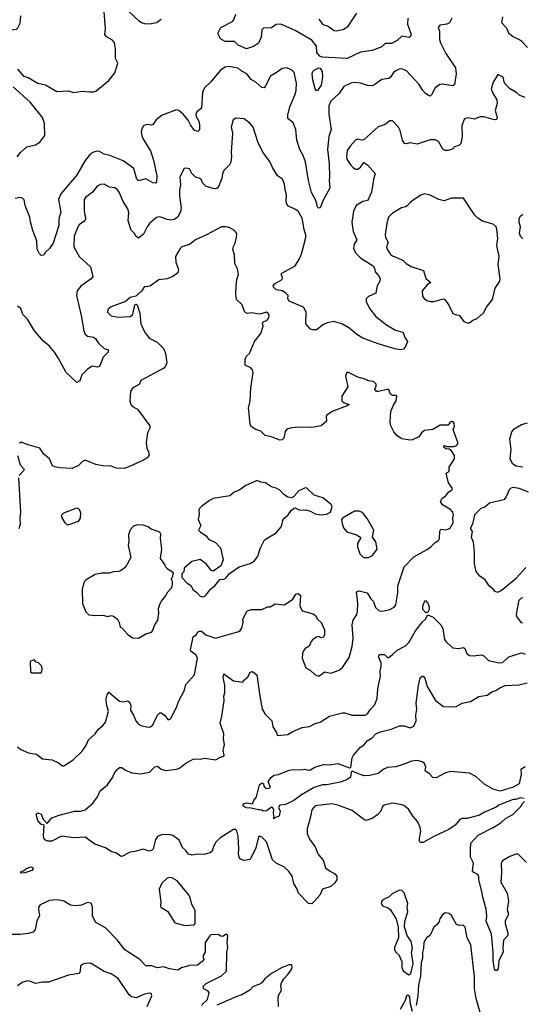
# Model space of a CAD drawing. Extents: x 1690054 to 1842981, y 782881 to 914114.
# Tile 166 of 256: x 1750483 to 1754721, y 824404 to 832711. Entities that reach past the tile are written whole.
import ezdxf

# ---------------------------------------------------------------- set-up
doc = ezdxf.new("R2010")
doc.units = 0

msp = doc.modelspace()

# ---------------------------------------------------------------- linework, layer by layer
at = {"layer": '0CON10XD'}
for points in [[(1750464.5, 832294.5), (1750514, 832234), (1750555, 832223.3), (1750635, 832175.4), (1750701.7, 832161.7), (1750795, 832104.4), (1750895, 832110.8), (1750936.8, 832096.8), (1751008.3, 832108.3), (1751071.8, 832101.8), (1751105, 832102.2), (1751125, 832109.4), (1751235, 832197.1), (1751285.7, 832264.3), (1751311.5, 832345), (1751291.5, 832385), (1751291.5, 832465), (1751281.2, 832515), (1751265, 832537.3), (1751216, 832566), (1751200.4, 832585), (1751206.5, 832635), (1751191.9, 832815)], [(1751365, 832817.5), (1751484.2, 832705), (1751515, 832684.4), (1751545, 832677.5), (1751595, 832678.5), (1751635, 832688.9), (1751675.6, 832715)], [(1750310.7, 832720.7), (1750354.5, 832634.5), (1750385, 832622.5), (1750455, 832630), (1750468.3, 832641.7), (1750486.7, 832683.3), (1750493.5, 832745)], [(1754125.4, 832725), (1754106.4, 832683.6), (1754085.5, 832674.5), (1754025, 832665.8), (1754011.2, 832645), (1754021.4, 832615), (1754022.5, 832545), (1754030.5, 832515), (1754074.7, 832424.7), (1754157.8, 832305), (1754162.5, 832255), (1754148.8, 832165), (1754135, 832154), (1754045, 832166.7), (1754025, 832164.3), (1753985.8, 832135), (1753955, 832076.7), (1753945, 832066.7), (1753935, 832068.8), (1753905, 832088.8), (1753880.8, 832115), (1753850.6, 832165), (1753745, 832278.6), (1753705, 832295.6), (1753682.5, 832295), (1753655, 832279.2), (1753635.5, 832264.5), (1753611.3, 832228.7), (1753595, 832215.8), (1753535, 832205.8), (1753476.7, 832163.3), (1753455.4, 832154.6), (1753415, 832155.6), (1753356.6, 832176.6), (1753305, 832181.1), (1753275, 832176.7), (1753215, 832147.5), (1753172.5, 832085), (1753107.5, 832025), (1753089.1, 831985), (1753089.1, 831915), (1753108.2, 831785), (1753089.3, 831725), (1753077.4, 831615), (1753091.4, 831495), (1753096, 831385), (1753091.2, 831355), (1753098.8, 831291.2), (1753040.5, 831189.5), (1753017, 831123), (1753005, 831122.5), (1752995, 831132.5), (1752979.2, 831185), (1752943.3, 831253.3), (1752918.6, 831355), (1752892.7, 831512.7), (1752873.3, 831565), (1752845.7, 831615.7), (1752820, 831695), (1752810.8, 831785), (1752789.8, 831839.8), (1752745, 831876.7), (1752744.6, 831904.6), (1752760.9, 831975), (1752802.7, 832075), (1752812.9, 832115), (1752817.5, 832175), (1752795.7, 832265.7), (1752776.7, 832285), (1752735, 832304), (1752695, 832300.8), (1752655, 832268.1), (1752596.2, 832233.8), (1752555, 832153.3), (1752545, 832136.7), (1752525, 832138.8), (1752473.8, 832185), (1752435, 832206), (1752398.6, 832255), (1752351.1, 832281.1), (1752325, 832303.3), (1752245, 832315.6), (1752215, 832309.5), (1752175, 832284.3), (1752093.2, 832186.8), (1752045, 832139.2), (1752031.1, 832115), (1752024.6, 832095), (1752015.6, 831965), (1751976.7, 831933.3), (1751968.6, 831915), (1751972, 831895), (1751994, 831855), (1752000, 831825), (1751997.5, 831785), (1751985, 831766.7), (1751955, 831778.8), (1751921.9, 831825), (1751903.3, 831863.3), (1751865, 831912.5), (1751825.5, 831945.5), (1751805, 831950), (1751683, 831907), (1751632.7, 831867.3), (1751604.2, 831825.8), (1751595, 831822), (1751555, 831827.1), (1751526.2, 831815), (1751514.2, 831795), (1751507.1, 831765), (1751512, 831732), (1751524.4, 831704.4), (1751586.2, 831605), (1751610.8, 831525), (1751638.9, 831395), (1751635.8, 831344.2), (1751628.8, 831331.2), (1751605, 831336.2), (1751545, 831367.5), (1751485, 831351.2), (1751468.1, 831375), (1751444.5, 831454.5), (1751355, 831519.5), (1751243.9, 831566.1), (1751195, 831575.6), (1751155, 831598.2), (1751135, 831601.1), (1751105, 831592.9), (1751081.1, 831578.9), (1751035, 831522.5), (1750962.2, 831397.8), (1750828.5, 831241.5), (1750810.7, 831195), (1750828.5, 831085), (1750815.4, 831044.6), (1750812.9, 831015), (1750812.9, 830975), (1750765.5, 830824.5), (1750735, 830780), (1750700.2, 830749.8), (1750686.1, 830723.9), (1750665, 830721.9), (1750649.4, 830735), (1750630.5, 830775), (1750628.6, 830845), (1750593.8, 830933.8), (1750572.7, 831005), (1750568.8, 831045), (1750530, 831145), (1750520.7, 831190.7), (1750506.2, 831205), (1750485, 831211.1), (1750445, 831202.2)], [(1753754.4, 832725), (1753753.3, 832673.3), (1753781.1, 832595), (1753781.2, 832575), (1753767.7, 832562.3), (1753705, 832573.3), (1753666.7, 832535), (1753618.7, 832511.3), (1753565, 832510), (1753535, 832482), (1753455, 832452.5), (1753355, 832436.9), (1753245, 832384.6), (1753034, 832395), (1753013.4, 832403.4), (1752987.8, 832435), (1752985, 832488.8), (1752945, 832537.5), (1752805, 832620.4), (1752685, 832674.4), (1752645, 832669.4), (1752605, 832642), (1752539.3, 832640.7), (1752523.8, 832625), (1752518.6, 832565), (1752495, 832514), (1752455, 832484.2), (1752395, 832466.2), (1752325.9, 832495.9), (1752295, 832527.5), (1752215, 832528.6), (1752175, 832550.4), (1752154.2, 832595.8), (1752177.5, 832645), (1752278, 832695), (1752289.5, 832710.5), (1752305, 832756.7)], [(1753005.9, 832715.9), (1753040, 832670), (1753085, 832656), (1753135, 832620), (1753155, 832616), (1753215, 832632.5), (1753253.6, 832656.4), (1753324.4, 832765)], [(1754765.5, 832475.5), (1754717.8, 832527.8), (1754691.4, 832545), (1754645, 832566.5), (1754608.1, 832595), (1754594, 832635), (1754549.4, 832685), (1754555.8, 832735)], [(1752985, 832110), (1752975, 832127.5), (1752953.2, 832205), (1752949.1, 832255), (1752954.4, 832275), (1752964.4, 832285), (1753005, 832303.8), (1753015, 832301.5), (1753033.5, 832275), (1753036.9, 832225), (1753025, 832160), (1752995, 832113.8), (1752985, 832110)], [(1754743.8, 832053.8), (1754700.7, 832070.7), (1754674.3, 832094.3), (1754611.7, 832131.7), (1754571.2, 832175), (1754560, 832225), (1754515, 832250), (1754476.2, 832185), (1754458.8, 832125), (1754474.2, 832085), (1754505.9, 832034.1), (1754507.5, 832005), (1754492.9, 831945), (1754508, 831885), (1754505, 831873.3), (1754493.6, 831866.4), (1754475, 831869.2), (1754395, 831892.5), (1754365, 831891.1), (1754315, 831873.3), (1754265, 831882.5), (1754241.7, 831878.3), (1754231.7, 831868.3), (1754211.7, 831818.3), (1754214.3, 831725.7), (1754202.7, 831667.3), (1754185, 831650), (1754145, 831640), (1754138.3, 831621.7), (1754095, 831606.7), (1754068.3, 831608.3), (1754050, 831620), (1754013.8, 831685), (1753985, 831698.6), (1753943.2, 831696.8), (1753835, 831660.8), (1753775, 831673.3), (1753745, 831663.8), (1753726.2, 831666.2), (1753709.4, 831695), (1753691.2, 831775), (1753676.5, 831805), (1753625, 831857.5), (1753605, 831857.5), (1753565, 831826.2), (1753505, 831806), (1753385, 831698.8), (1753365, 831693.8), (1753335, 831703.8), (1753315, 831696), (1753268, 831645), (1753245, 831606.7), (1753237.5, 831555), (1753242.5, 831535), (1753274, 831485), (1753295, 831464), (1753315, 831450), (1753335, 831450), (1753355, 831466.7), (1753385, 831507.5), (1753415, 831488), (1753480.8, 831415), (1753465.7, 831364.3), (1753449.5, 831255), (1753425, 831198.8), (1753415, 831186.2), (1753375, 831177.1), (1753320.8, 831145), (1753297.1, 831095), (1753283.4, 831003.4), (1753294.4, 830925), (1753324.2, 830855), (1753302.8, 830817.2), (1753297.1, 830785), (1753315.6, 830745), (1753358.5, 830698.5), (1753462.5, 830635), (1753474, 830615), (1753480, 830585), (1753514, 830545), (1753522.5, 830525), (1753518.6, 830505), (1753497.5, 830465), (1753485.8, 830405), (1753423.2, 830376.8), (1753402.9, 830355), (1753403.3, 830335), (1753432.1, 830275), (1753486.9, 830206.9), (1753575, 830137.4), (1753652.4, 830092.4), (1753710, 830075), (1753720, 830065), (1753728.8, 830035), (1753752.5, 829995), (1753736.7, 829955), (1753718.3, 829931.7), (1753695, 829926.7), (1753646.7, 829935), (1753505, 829976.2), (1753375, 830023.4), (1753324.1, 830055), (1753265.2, 830105.2), (1753205, 830141.2), (1753135, 830164.5), (1753075, 830152.5), (1753045, 830140), (1752985, 830096), (1752955, 830093.8), (1752935, 830100), (1752896, 830146), (1752897.1, 830245), (1752875.2, 830285.2), (1752755, 830336.7), (1752743.3, 830355), (1752746.7, 830385), (1752727.5, 830405), (1752697.5, 830425), (1752645, 830432), (1752623.8, 830455), (1752620, 830465), (1752637.5, 830485), (1752695, 830520), (1752697.5, 830535), (1752687.5, 830565), (1752697.5, 830575), (1752805, 830635.8), (1752845, 830700), (1752863.1, 830745), (1752896.8, 830873.2), (1752895.4, 830894.6), (1752880.5, 830940.5), (1752865.9, 831035.9), (1752830.8, 831095), (1752801.8, 831111.8), (1752749.2, 831139.2), (1752735.5, 831155), (1752730, 831175), (1752733.2, 831233.2), (1752720, 831275), (1752716, 831325), (1752700, 831365), (1752655.8, 831395), (1752613.1, 831463.1), (1752592.1, 831515), (1752538.5, 831585), (1752493.6, 831673.6), (1752452, 831805), (1752425, 831836), (1752375, 831876), (1752305, 831880), (1752283.3, 831865), (1752266.2, 831805), (1752277.5, 831755), (1752266.4, 831593.6), (1752268.9, 831555), (1752261.7, 831508.3), (1752252.2, 831487.8), (1752207.3, 831442.7), (1752195, 831422.5), (1752186, 831375), (1752155.6, 831294.4), (1752144.1, 831285.9), (1752125, 831284.2), (1752055, 831304), (1752024.2, 831334.2), (1752012.5, 831365), (1751995, 831373.8), (1751965, 831382), (1751933.8, 831415), (1751915, 831452.5), (1751885, 831460), (1751870, 831455), (1751834.4, 831385), (1751840, 831315), (1751830, 831275), (1751829.5, 831225), (1751843.8, 831125), (1751838.2, 831091.8), (1751817.1, 831045), (1751785, 831025.6), (1751755, 831020.5), (1751725, 831024.4), (1751665, 831048), (1751635, 831042.5), (1751578, 830992), (1751556.3, 830963.7), (1751527.2, 830902.8), (1751485, 830867.5), (1751463.3, 830885), (1751453.3, 830905), (1751422.9, 830935), (1751396.7, 831015), (1751402.5, 831085), (1751395.6, 831115), (1751356.6, 831176.6), (1751321.9, 831255), (1751307.1, 831277.1), (1751285, 831294), (1751239.5, 831299.5), (1751195, 831324), (1751165, 831320.8), (1751135, 831307.5), (1751096, 831255), (1751038.3, 831211.7), (1751026.7, 831195), (1751027.5, 831105), (1751028.2, 831075), (1751038.8, 831045), (1751036.7, 831025), (1751025, 831007.5), (1750985, 830979.2), (1750968.9, 830955), (1750941.8, 830885), (1750938.9, 830795), (1750984.1, 830714.1), (1751079.5, 830625), (1751100, 830545), (1751086.2, 830523.8), (1750998, 830462), (1750968.6, 830425), (1750961.8, 830385), (1751001.2, 830215), (1751023.6, 830085), (1751035, 830058), (1751055, 830042.2), (1751105, 830032), (1751121.7, 830021.7), (1751145.7, 829985.7), (1751195, 829937.5), (1751230, 829925), (1751230, 829905), (1751186.2, 829865), (1751155, 829786.7), (1751135, 829780), (1751095, 829787.5), (1751055, 829763.3), (1751006, 829714), (1750988.8, 829665), (1750965, 829650), (1750875, 829734.3), (1750808.6, 829858.6), (1750775, 829905.7), (1750735, 829957.1), (1750687.4, 829997.4), (1750608.6, 830085), (1750550, 830185), (1750510, 830225), (1750493.3, 830275), (1750463.9, 830293.9)], [(1750462.5, 831555), (1750488.9, 831591.1), (1750541.7, 831638.3), (1750615, 831655.5), (1750652.7, 831677.3), (1750695.3, 831734.7), (1750691.8, 831835), (1750675.7, 831885.7), (1750572.3, 832015), (1750428.5, 832145)], [(1754275, 830153.3), (1754303, 830177), (1754340.7, 830189.3), (1754393, 830237), (1754418, 830285), (1754470.7, 830349.3), (1754490.8, 830445), (1754530, 830505), (1754533.8, 830525), (1754517.1, 830645), (1754524.4, 830715), (1754504.6, 830805), (1754513.5, 830865), (1754507.1, 830945), (1754499.2, 830965), (1754475, 830986.5), (1754385, 831011.3), (1754345, 831036.2), (1754321.3, 831061.3), (1754225, 831206.9), (1754125, 831206.7), (1754061.7, 831181.7), (1754017.5, 831195), (1753945, 831232), (1753895, 831242), (1753865, 831232), (1753810, 831195), (1753775, 831170), (1753748.6, 831141.4), (1753735, 831131.2), (1753702.5, 831125), (1753625, 831078), (1753592.9, 831045), (1753577.5, 830995), (1753564.2, 830895), (1753567.1, 830875), (1753588.8, 830835), (1753576.2, 830795), (1753581.2, 830775), (1753610.4, 830730.4), (1753625, 830719.2), (1753712.2, 830682.2), (1753742, 830655), (1753785, 830630), (1753886.2, 830595), (1753906.4, 830526.4), (1753950, 830495), (1753921.7, 830478.3), (1753876.7, 830425), (1753880, 830375), (1753895, 830356), (1753915, 830342), (1753945, 830334), (1753975.8, 830334.2), (1754055, 830356.7), (1754063.6, 830353.6), (1754102.1, 830302.1), (1754135, 830233.3), (1754165, 830220), (1754188.3, 830218.3), (1754227.5, 830165), (1754255, 830153.8), (1754275, 830153.3)], [(1754725, 830863.3), (1754709.5, 830879.5), (1754696.1, 830906.1), (1754704.2, 830965), (1754694.4, 831004.4), (1754694.4, 831035), (1754705, 831054), (1754725, 831069.2)], [(1750465, 826575.8), (1750493, 826553), (1750555.8, 826525.8), (1750625, 826516), (1750674.1, 826474.1), (1750755.8, 826465.8), (1750810.7, 826440.7), (1750845, 826417.5), (1750855, 826417.5), (1750935, 826466), (1751010.7, 826539.3), (1751040.8, 826585), (1751062.5, 826635), (1751118.6, 826685), (1751147.1, 826725), (1751184.5, 826755.5), (1751206.2, 826783.8), (1751232.2, 826875), (1751214.4, 826935.6), (1751212.6, 826982.6), (1751221.4, 827015), (1751235, 827036.7), (1751325, 826962.5), (1751355, 826956), (1751393.6, 826963.6), (1751411.7, 826951.7), (1751421.2, 826925), (1751418, 826885), (1751443.1, 826843.1), (1751461.2, 826795), (1751485, 826766.7), (1751505, 826756.7), (1751565, 826743.8), (1751585, 826746.7), (1751605, 826761.2), (1751645, 826843.3), (1751665, 826863.3), (1751675, 826863.3), (1751702.7, 826842.7), (1751734.1, 826804.1), (1751755, 826813.8), (1751805, 826907.5), (1751822.3, 826957.7), (1751871.2, 827055), (1751885, 827102.5), (1751958, 827185), (1751982.9, 827325), (1751971, 827351), (1751925.9, 827385), (1751921.7, 827395), (1751945.4, 827505), (1751974.2, 827525), (1751983.3, 827545), (1751995, 827553.5), (1752015, 827551.5), (1752052.9, 827522.9), (1752135, 827494.4), (1752330.9, 827549.1), (1752343, 827557), (1752355, 827577.5), (1752366, 827625), (1752365, 827650), (1752394, 827715), (1752403.8, 827725), (1752436.4, 827736.4), (1752525, 827734), (1752573, 827757), (1752595, 827757.5), (1752636.4, 827783.6), (1752715, 827774), (1752785, 827821.2), (1752812.5, 827865), (1752829.3, 827869.3), (1752850, 827855), (1752846, 827765), (1752864.2, 827724.2), (1752957.3, 827697.3), (1752977.5, 827685), (1752995, 827652.5), (1753026.1, 827626.1), (1753053.6, 827563.6), (1753053.3, 827525), (1753045, 827502.5), (1753025, 827497.5), (1753005, 827507.5), (1752985, 827502.5), (1752955, 827483.3), (1752940, 827465), (1752924, 827426), (1752890, 827405), (1752875, 827387.5), (1752866.2, 827365), (1752864.2, 827324.2), (1752895, 827243.8), (1752932.3, 827222.3), (1752975, 827183.3), (1753005, 827173.3), (1753055, 827210), (1753105, 827197.5), (1753175.6, 827224.4), (1753203.8, 827245), (1753259.7, 827330.3), (1753285.7, 827424.3), (1753293.3, 827496.7), (1753285.6, 827605), (1753294.2, 827645.8), (1753326.1, 827693.9), (1753331.7, 827718.3), (1753334.3, 827785), (1753322.5, 827885), (1753345, 827892.5), (1753412.5, 827875), (1753444.2, 827824.2), (1753465, 827803.3), (1753483.4, 827753.4), (1753515, 827724.4), (1753545, 827722.5), (1753602.5, 827735), (1753641.2, 827755), (1753654.2, 827775), (1753670.8, 827875), (1753670.8, 827935), (1753725.6, 828095), (1753805, 828180), (1753918, 828242), (1753953.4, 828266.6), (1753985, 828300), (1754015, 828317.5), (1754021.2, 828335), (1754024.1, 828395.9), (1754035, 828412.5), (1754076.4, 828406.4), (1754102.5, 828415), (1754114.2, 828425.8), (1754137.5, 828465), (1754134, 828505), (1754140.8, 828535), (1754135.8, 828555), (1754115, 828580), (1754048.3, 828618.3), (1754031.2, 828645), (1754045, 828673.3), (1754076.7, 828695), (1754097.5, 828725), (1754126.4, 828743.6), (1754132.5, 828755), (1754097.5, 828805), (1754080, 828885), (1754105, 828900), (1754103.3, 828935), (1754150, 829005), (1754150, 829035), (1754125, 829072.5), (1754105, 829087.5), (1754075, 829090), (1754060, 829105), (1754060, 829115), (1754065, 829120), (1754085, 829110), (1754145, 829111.2), (1754165, 829117.5), (1754180, 829135), (1754137.5, 829255), (1754147.8, 829282.2), (1754145.5, 829305.5), (1754137.2, 829317.2), (1754125, 829320.8), (1754109.2, 829310.8), (1754095, 829290), (1754028.3, 829291.7), (1753965, 829252.5), (1753895, 829246), (1753870, 829225), (1753849.3, 829190.7), (1753795, 829168), (1753775, 829164), (1753705, 829173.8), (1753665, 829200), (1753636.2, 829235), (1753612, 829285), (1753606, 829315), (1753612.9, 829405), (1753635, 829458.8), (1753657.8, 829495), (1753664, 829534), (1753655, 829541.2), (1753629.3, 829539.3), (1753617.5, 829545), (1753607.5, 829555), (1753595, 829590), (1753585, 829592.5), (1753505, 829573.3), (1753490, 829575), (1753477.5, 829595), (1753489.3, 829620.7), (1753488.8, 829635), (1753465, 829658.8), (1753425, 829663.8), (1753395, 829678.6), (1753334.3, 829694.3), (1753255.9, 829735.9), (1753240, 829735), (1753231.2, 829705), (1753250, 829615), (1753200, 829535), (1753200, 829495), (1753219.3, 829479.3), (1753260, 829465), (1753250, 829455), (1753117.5, 829405), (1753073.9, 829376.1), (1753067.5, 829365), (1753070, 829325), (1753025, 829284.5), (1752945, 829270.6), (1752825, 829272.4), (1752764.7, 829265.3), (1752734.5, 829255.5), (1752721.7, 829238.3), (1752709.7, 829180.3), (1752695, 829168), (1752675, 829162.5), (1752605, 829193.1), (1752553.1, 829203.1), (1752515, 829238.6), (1752475, 829253.1), (1752437.4, 829277.4), (1752425.6, 829295), (1752414.4, 829415), (1752411.1, 829435), (1752425.5, 829495.5), (1752430.8, 829605), (1752452, 829735), (1752446, 829756), (1752432.9, 829772.9), (1752385, 829796.2), (1752385, 829847.5), (1752395, 829873.3), (1752421.2, 829895), (1752463.3, 829995), (1752515.8, 830065), (1752536.2, 830126.2), (1752530, 830155), (1752540, 830165), (1752565.8, 830174.2), (1752582.7, 830197.3), (1752586.1, 830213.9), (1752580, 830230), (1752565, 830242.5), (1752508, 830228), (1752435, 830238.8), (1752405, 830233.3), (1752389.3, 830239.3), (1752378.8, 830248.8), (1752358.8, 830305), (1752311.8, 830351.8), (1752304.3, 830394.3), (1752308, 830465), (1752313.1, 830516.9), (1752327.4, 830567.4), (1752319.1, 830609.1), (1752295.7, 830655), (1752294.3, 830725), (1752280, 830775), (1752285, 830796.7), (1752300.8, 830825), (1752312, 830875), (1752313, 830903), (1752307.5, 830915), (1752293, 830933), (1752253.9, 830953.9), (1752225, 830963.8), (1752185, 830963.8), (1752057.5, 830895), (1751965, 830854.2), (1751915, 830815.8), (1751850, 830795), (1751835, 830780), (1751797.9, 830712.1), (1751800, 830665), (1751822.5, 830605), (1751815, 830576.7), (1751805, 830566.2), (1751774.2, 830545.8), (1751725, 830525.6), (1751655, 830516.7), (1751585, 830466.7), (1751555, 830457.5), (1751535, 830460), (1751509.5, 830420.5), (1751460.7, 830379.3), (1751413.8, 830366.2), (1751375, 830333.8), (1751255, 830289.2), (1751226.2, 830265), (1751224, 830245), (1751255, 830214.2), (1751315, 830202), (1751415, 830205.8), (1751435.5, 830224.5), (1751453, 830307), (1751465, 830312.5), (1751472.5, 830305), (1751496.3, 830236.3), (1751504.5, 830145), (1751535, 830078.8), (1751575.5, 830025.5), (1751640.6, 829990.6), (1751697.1, 829935), (1751713.1, 829895), (1751723.1, 829815), (1751713.2, 829786.8), (1751698.3, 829771.7), (1751505, 829666.7), (1751493.3, 829635), (1751436.7, 829605), (1751417.5, 829575), (1751412, 829495), (1751418.8, 829465), (1751435, 829448), (1751476.2, 829425), (1751578.8, 829285), (1751580, 829265), (1751560, 829225), (1751548, 829145), (1751554, 829095), (1751570, 829065), (1751573.9, 829036.1), (1751562.7, 829017.3), (1751526.7, 828995), (1751409.5, 828940.5), (1751363.9, 828926.1), (1751295, 828928.8), (1751255, 828943.8), (1751185, 828946.2), (1751125, 828958), (1751035, 828994.2), (1751011.2, 828985), (1750980, 828950), (1750925, 828924.4), (1750820.4, 828930.4), (1750779.2, 828939.2), (1750758.5, 828948.5), (1750735.4, 829005.4), (1750685, 829046.7), (1750652, 829095), (1750553.6, 829123.6), (1750495, 829148), (1750480, 829135)], [(1754724.5, 828935.5), (1754670, 828945), (1754638, 828965), (1754617.1, 829005), (1754626, 829085), (1754615.8, 829175), (1754632, 829235), (1754651.2, 829258.8), (1754715, 829296.2), (1754765, 829310)], [(1750462.9, 829035), (1750485.7, 828955), (1750522, 828915), (1750479.2, 828865)], [(1750472.9, 828845), (1750490, 828555), (1750483.1, 828505), (1750485.6, 828455), (1750475.8, 828415.8)], [(1752025, 827840.8), (1752035, 827844), (1752048.3, 827851.7), (1752093, 827907), (1752128.8, 827935), (1752171.7, 827988.3), (1752205, 827991.2), (1752220.5, 827999.5), (1752252.3, 828037.7), (1752332.5, 828095), (1752425, 828124.2), (1752463.2, 828146.8), (1752490, 828185), (1752512, 828255), (1752548.1, 828321.9), (1752645, 828382.5), (1752691.2, 828435), (1752705, 828497.5), (1752746.4, 828533.6), (1752770.7, 828569.3), (1752795, 828590), (1752805, 828592.5), (1752843.9, 828573.9), (1752895, 828576.2), (1752935.9, 828565.9), (1752975, 828542.5), (1753025, 828533.8), (1753069.3, 828540.7), (1753103, 828557), (1753117.5, 828605), (1753107.5, 828625), (1753037.5, 828677.5), (1752965, 828698.8), (1752901.7, 828761.7), (1752885, 828760), (1752837.5, 828735), (1752795, 828687.5), (1752775, 828677.5), (1752745, 828682.5), (1752707, 828707), (1752675, 828742.5), (1752645, 828760), (1752605, 828771.2), (1752555, 828804), (1752515, 828810), (1752485, 828823.3), (1752389.3, 828780.7), (1752340, 828745), (1752290, 828725), (1752255, 828693.3), (1752115, 828672.5), (1752083.9, 828656.1), (1752015, 828603.3), (1751996.7, 828585), (1751993, 828573), (1751997, 828537), (1751986.7, 828495), (1752010, 828445), (1751990, 828405), (1752007, 828387), (1752055, 828356.7), (1752075, 828327.5), (1752135, 828300), (1752176.4, 828256.4), (1752197.5, 828155), (1752180, 828105), (1752115, 828060), (1752097.5, 828065), (1752058.3, 828118.3), (1752005, 828157.5), (1751935, 828140), (1751870, 828085), (1751867, 828053), (1751850, 828035), (1751850, 828005), (1751895, 827957.5), (1751925, 827936.7), (1751945, 827902.5), (1751972.5, 827882.5), (1752005, 827848.6), (1752025, 827840.8)], [(1754772, 828725), (1754695, 828757.3), (1754645, 828763.3), (1754625, 828757.8), (1754610, 828745), (1754584.2, 828685), (1754565, 828660), (1754445, 828633.3), (1754405, 828598.8), (1754371.7, 828588.3), (1754317.5, 828535), (1754300, 828455), (1754282.5, 828425), (1754282.5, 828415), (1754297, 828393), (1754289.2, 828345), (1754305, 828307.5), (1754314.4, 828215), (1754315, 828120), (1754328.6, 828055), (1754353.6, 828023.6), (1754399.2, 827995), (1754432.1, 827942.1), (1754465, 827918.8), (1754485, 827890), (1754515, 827882)], [(1750885, 828447.5), (1750867.5, 828465), (1750837.5, 828515), (1750837.5, 828535), (1750855, 828550), (1750965, 828592.5), (1750983, 828583), (1750995, 828550), (1750993.3, 828505), (1750975, 828477.5), (1750905, 828452.5), (1750885, 828447.5)], [(1753425, 828174.6), (1753457.8, 828192.2), (1753495.7, 828245), (1753485.8, 828305), (1753458.8, 828345), (1753468.8, 828405), (1753413.6, 828503.6), (1753373.9, 828553.9), (1753346.1, 828566.1), (1753305, 828563.8), (1753204, 828506), (1753197, 828493), (1753200.7, 828460.7), (1753213.9, 828423.9), (1753241.7, 828391.7), (1753323.9, 828363.9), (1753357.5, 828345), (1753357.5, 828335), (1753332.5, 828295), (1753332.5, 828265), (1753351.2, 828205), (1753381.2, 828175), (1753425, 828174.6)], [(1751485, 827493.8), (1751545, 827530), (1751595, 827543.8), (1751603.3, 827555), (1751623.3, 827605), (1751647.5, 827645), (1751656.7, 827705), (1751653, 827743), (1751667.5, 827785), (1751677.5, 827805), (1751713.6, 827846.4), (1751732.5, 827885), (1751765, 827920), (1751772.5, 827945), (1751771.7, 827971.7), (1751760, 827995), (1751770, 828005), (1751780, 828045), (1751735, 828072.5), (1751715, 828092.5), (1751707.5, 828115), (1751668.8, 828165), (1751680, 828245), (1751669.2, 828335), (1751671.7, 828371.7), (1751665, 828386.7), (1751592.3, 828412.3), (1751565, 828433.3), (1751525, 828447.5), (1751475, 828449.2), (1751442.4, 828437.6), (1751413.6, 828406.4), (1751399.2, 828365), (1751402.5, 828305), (1751396.2, 828275), (1751421.2, 828175), (1751375, 828092.5), (1751337.5, 828065), (1751315, 828056.7), (1751275, 828053.3), (1751237.7, 828042.3), (1751175, 828041.2), (1751118.3, 828031.7), (1751044.2, 827985.8), (1751029.3, 827970.7), (1751021.7, 827951.7), (1751010, 827905), (1751013, 827787), (1751040, 827715), (1751065, 827690), (1751123.8, 827683.8), (1751185, 827686.2), (1751225, 827676.7), (1751255, 827683.3), (1751275, 827680), (1751307.5, 827655), (1751322.5, 827625), (1751330, 827585), (1751345, 827580), (1751393.3, 827525), (1751435, 827497.5), (1751485, 827493.8)], [(1754515, 827882), (1754543.3, 827895), (1754669.3, 828000.7), (1754751.7, 828088.3)], [(1753925, 827710), (1753905, 827711.2), (1753880.9, 827735), (1753882.2, 827765), (1753895, 827800), (1753905, 827810), (1753925, 827787.5), (1753936.1, 827756.1), (1753933.8, 827726.2), (1753925, 827710)], [(1754725, 827620), (1754715, 827624), (1754674, 827675), (1754672, 827695), (1754695, 827813.3), (1754721.7, 827838.3)], [(1754735, 826140), (1754705, 826147.5), (1754667, 826133), (1754645, 826132.5), (1754524, 826085), (1754501.2, 826068.8), (1754395, 826023.5), (1754359.7, 826000.3), (1754255, 825972), (1754215, 825972.5), (1754195, 825962.5), (1754156, 825915), (1754101, 825879), (1753975, 825819.5), (1753885, 825768.2), (1753860, 825770), (1753851.4, 825785), (1753865.5, 825864.5), (1753860, 825895), (1753840, 825945), (1753800, 825990), (1753761.9, 826051.9), (1753721.1, 826081.1), (1753695, 826090.9), (1753625, 826100), (1753555, 826085.4), (1753544.5, 826075), (1753525, 826030), (1753503.1, 826005), (1753455, 825973.1), (1753405, 825954.5), (1753385, 825963.1), (1753285, 826038.8), (1753165, 826083.1), (1753115, 826094.5), (1752975, 826077.8), (1752945.7, 826045), (1752935.6, 825985), (1752907.5, 825885), (1752905.6, 825845), (1752925, 825796.2), (1752975, 825733.3), (1752995.8, 825675), (1753044, 825615), (1753061.4, 825555), (1753095, 825531.1), (1753141.2, 825505), (1753158, 825485), (1753155.7, 825455), (1753136.9, 825425), (1753105, 825398.5), (1753036.2, 825375), (1753013.6, 825326.4), (1752968.8, 825275), (1752945, 825252.9), (1752917.5, 825255), (1752835, 825343.3), (1752822.9, 825375), (1752792.9, 825422.9), (1752779.1, 825485), (1752755, 825522.2), (1752715, 825562.2), (1752646, 825596), (1752614.3, 825624.3), (1752563.9, 825775), (1752525, 825814.5), (1752505, 825823.1), (1752495, 825816.2), (1752472.9, 825725), (1752425, 825626.7), (1752375, 825617.5), (1752345, 825627.7), (1752333, 825645), (1752327, 825675), (1752330.8, 825715), (1752325, 825822.5), (1752317.7, 825857.7), (1752305, 825878.9), (1752285, 825878.5), (1752171.1, 825805), (1752137.8, 825772.2), (1752116.4, 825735), (1752104.4, 825695), (1752088.4, 825681.6), (1752035, 825668.2), (1751985, 825671.1), (1751935, 825663.4), (1751905, 825670.9), (1751880.9, 825705), (1751855, 825726.9), (1751828.5, 825788.5), (1751775, 825827.5), (1751753.2, 825833.2), (1751685, 825836.5), (1751645, 825821.5), (1751627.2, 825795), (1751607.8, 825715), (1751595, 825702), (1751575, 825696.2), (1751525, 825714), (1751455, 825693.8), (1751415, 825689.2), (1751342.7, 825652.7), (1751333.1, 825653.1), (1751298.3, 825678.3), (1751255, 825694.2), (1751205, 825724.2), (1751115, 825756.2), (1751035, 825814.8), (1750941.3, 825808.7), (1750835, 825823.3), (1750755, 825781.5), (1750721.1, 825781.1), (1750700, 825790), (1750687.5, 825805), (1750683, 825823), (1750690, 825915), (1750660, 825925), (1750636.7, 825955), (1750622.5, 826005), (1750635, 826020), (1750665, 826007.5), (1750680, 825965), (1750715, 825930), (1750755, 825976.7), (1750815, 825999.2), (1750945, 826032.5), (1750995, 826034.2), (1751035.9, 826044.1), (1751098.8, 826101.2), (1751138.8, 826155), (1751162, 826205), (1751224.3, 826255.7), (1751268.3, 826321.7), (1751279.5, 826350.5), (1751303.3, 826385), (1751325, 826403.3), (1751345, 826403.3), (1751375, 826378.8), (1751427.7, 826357.7), (1751505, 826349.1), (1751576.4, 826363.6), (1751621.9, 826408.1), (1751645, 826413.3), (1751675, 826388), (1751713.9, 826376.1), (1751805, 826387.1), (1751825.5, 826394.5), (1751885, 826438.8), (1751945, 826471.2), (1751965, 826476), (1752005, 826472), (1752045, 826480), (1752135, 826466), (1752175, 826488.8), (1752203, 826497), (1752206.7, 826505), (1752198.8, 826545), (1752208.6, 826595), (1752200, 826645), (1752203.3, 826685), (1752172.9, 826775), (1752188.1, 826835), (1752207.5, 826965), (1752204, 827005), (1752212.5, 827035), (1752211.2, 827095), (1752197.1, 827165), (1752205, 827192.5), (1752285, 827133.3), (1752365, 827122.5), (1752370, 827135), (1752406.9, 827163.1), (1752425, 827207.5), (1752443, 827213), (1752457.5, 827205), (1752483.3, 827183.3), (1752506.4, 827005), (1752528.5, 826895), (1752552.2, 826852.2), (1752610, 826795), (1752618, 826745), (1752647, 826697), (1752655, 826672.5), (1752745, 826682), (1752785, 826705.8), (1752865, 826739.2), (1752925, 826748.6), (1752975, 826774), (1753015, 826785.8), (1753095, 826834.2), (1753205, 826862.9), (1753225, 826864.2), (1753285, 826844), (1753395, 826842.5), (1753416.7, 826855), (1753433.8, 826885), (1753476.9, 826935), (1753495.6, 826985), (1753503.1, 827065), (1753525.8, 827175), (1753521.4, 827215), (1753530, 827255), (1753530, 827285), (1753507.5, 827335), (1753513.3, 827355), (1753560, 827355), (1753585, 827330), (1753595, 827330), (1753626.2, 827355), (1753665, 827392.5), (1753735, 827429.2), (1753765, 827456), (1753820.6, 827555), (1753878.3, 827631.7), (1753903.3, 827655), (1753925, 827690), (1753969.3, 827669.3), (1754033.8, 827605), (1754050.8, 827575), (1754065, 827483.3), (1754080.5, 827460.5), (1754135, 827411.2), (1754183.6, 827406.4), (1754225, 827416), (1754235, 827406.7), (1754251.9, 827365), (1754275, 827347.3), (1754305.4, 827344.6), (1754375, 827353.5), (1754395, 827344.4), (1754435.6, 827305.6), (1754525, 827285.7), (1754555, 827288), (1754607.5, 827335), (1754715, 827368.8), (1754745, 827358)], [(1750665, 827200), (1750672.5, 827225), (1750668.3, 827258.3), (1750638.3, 827288.3), (1750621.7, 827291.7), (1750605, 827310), (1750575, 827300), (1750570, 827295), (1750575, 827210), (1750585, 827200), (1750665, 827200)], [(1754745, 826407.8), (1754709.4, 826385), (1754712.5, 826345), (1754693.8, 826265), (1754642.5, 826235), (1754535, 826202.5), (1754475, 826220), (1754405, 826258), (1754327.7, 826327.7), (1754275, 826353.6), (1754115, 826367.1), (1754073.4, 826356.6), (1753995, 826316.2), (1753965, 826316.7), (1753937.4, 826347.4), (1753903, 826373), (1753907, 826407), (1753895.8, 826435), (1753875, 826451.4), (1753835, 826462.5), (1753785.9, 826455.9), (1753740, 826435), (1753655, 826408.7), (1753585, 826401.9), (1753552.7, 826387.2), (1753505, 826352.7), (1753435, 826334.2), (1753385, 826332), (1753325.7, 826355.7), (1753285, 826370), (1753278.3, 826361.7), (1753270.7, 826319.3), (1753241.4, 826298.6), (1753185, 826279.4), (1753073.8, 826256.2), (1753035, 826255.2), (1752966.2, 826233.8), (1752859.1, 826170.9), (1752795, 826124.4), (1752725, 826091.2), (1752676.4, 826083.6), (1752666.2, 826065), (1752678.1, 826035), (1752670, 825995), (1752665, 825987.5), (1752631.7, 825978.3), (1752625, 825970), (1752620, 825975), (1752628.3, 825981.7), (1752622, 826015), (1752625.6, 826045.6), (1752615, 826063.8), (1752605, 826068.8), (1752565, 826036.7), (1752535, 826033.3), (1752525, 826042.5), (1752506.4, 826046.4), (1752495, 826043.8), (1752435, 826060), (1752395, 826062), (1752371.9, 826071.9), (1752365.5, 826085), (1752373, 826097), (1752395, 826104.2), (1752445, 826096.7), (1752456.4, 826125), (1752479.5, 826155), (1752504.2, 826255), (1752525, 826273.3), (1752538.3, 826268.3), (1752541.4, 826245), (1752555, 826229.2), (1752575, 826226), (1752596.4, 826233.6), (1752579.2, 826285), (1752601.9, 826318.1), (1752625, 826336.5), (1752665, 826343.9), (1752755, 826378.4), (1752795.4, 826385.4), (1752855, 826382.7), (1752885, 826389.4), (1752915, 826380), (1752935, 826381.2), (1752972.5, 826405), (1753045, 826428), (1753095, 826423.8), (1753165, 826436), (1753265, 826400), (1753275, 826402.5), (1753285.8, 826485), (1753296, 826505), (1753357, 826573), (1753386.4, 826593.6), (1753412.3, 826627.7), (1753455, 826653.3), (1753484.3, 826685.7), (1753525, 826704), (1753615, 826725.7), (1753685, 826752.5), (1753725, 826752.9), (1753775, 826736.9), (1753805, 826751.2), (1753825.3, 826795), (1753822.1, 826845), (1753831.8, 826895), (1753824.5, 826945.5), (1753844.4, 827094.4), (1753860.3, 827159.7), (1753875, 827173.8), (1753885, 827172), (1753898.5, 827155), (1753919.4, 827085), (1753987.9, 826967.9), (1754055.9, 826915.9), (1754135, 826912.9), (1754162.1, 826917.9), (1754212.5, 826945), (1754285, 826960), (1754355, 827002.5), (1754425, 827013.5), (1754465, 827041.9), (1754497.4, 827052.6), (1754531.2, 827075), (1754575, 827093.3), (1754691.7, 827098.3), (1754762.4, 827117.6)], [(1754753.9, 825603.9), (1754685, 825670.6), (1754665, 825671.5), (1754615, 825651.8), (1754553.9, 825616.1), (1754543.3, 825595), (1754546.3, 825515), (1754540, 825435), (1754593.3, 825343.3), (1754604.6, 825275), (1754594.3, 825205), (1754604.4, 825165), (1754575.8, 825105), (1754575.7, 825085), (1754600, 825005), (1754598.8, 824985), (1754562, 824945), (1754555.8, 824885), (1754560, 824845), (1754523.1, 824775), (1754518, 824705), (1754505, 824690), (1754495, 824690), (1754485, 824700), (1754474.6, 824774.6), (1754474.5, 824845), (1754460, 824995), (1754417.1, 825105), (1754422.7, 825145), (1754416.3, 825206.3), (1754386.9, 825306.9), (1754380.7, 825355), (1754354.1, 825455), (1754354.4, 825485), (1754345, 825498.1), (1754312, 825515), (1754300, 825530), (1754309.3, 825595), (1754283.9, 825645), (1754282.9, 825712.9), (1754287.3, 825765), (1754349.6, 825830.4), (1754474.2, 825895), (1754538.6, 825935), (1754579.2, 825970.8), (1754640, 826005), (1754712.5, 826075), (1754720, 826095), (1754740, 826115)], [(1750495, 825511.4), (1750490, 825515), (1750495, 825527.1), (1750515, 825530.8), (1750535, 825547.2), (1750575, 825565.3), (1750595, 825555.5), (1750594.5, 825545), (1750585, 825534.5), (1750525, 825514.2), (1750495, 825511.4)], [(1751875, 825070), (1751955, 825073.8), (1751961.2, 825085), (1751961.2, 825195), (1751934.4, 825245), (1751918.8, 825305), (1751905, 825331.4), (1751811.2, 825445), (1751765, 825471.2), (1751745, 825473.8), (1751725, 825468), (1751682, 825425), (1751659.4, 825375), (1751674, 825265), (1751668.8, 825235), (1751673.3, 825225), (1751729.7, 825189.7), (1751791.7, 825091.7), (1751875, 825070)], [(1753765, 824654), (1753781.2, 824665), (1753799.6, 824745), (1753787.8, 824845), (1753794.2, 824875.8), (1753784, 824935), (1753751.2, 824985), (1753726.4, 825056.4), (1753730, 825105), (1753756, 825185), (1753750.8, 825225), (1753755.7, 825255), (1753725.8, 825345), (1753705, 825364.2), (1753685, 825367.5), (1753623.3, 825335), (1753598.5, 825311.5), (1753555, 825291.8), (1753535, 825274.2), (1753530.5, 825255), (1753543.6, 825233.6), (1753585, 825221.6), (1753605.5, 825205.5), (1753656, 825125), (1753674.7, 825055), (1753677.2, 824965), (1753644.4, 824885), (1753644, 824865), (1753655, 824843.8), (1753680.7, 824820.7), (1753705.8, 824765), (1753706, 824715), (1753715.9, 824685.9), (1753765, 824654)], [(1750953.9, 825236.1), (1750911.7, 825241.7), (1750855, 825273.8), (1750817, 825283), (1750795, 825286.2), (1750735, 825278.8), (1750655, 825243.8), (1750645, 825228.8), (1750640, 825205), (1750649.7, 825155), (1750627.1, 825105), (1750614.2, 825035.8), (1750595, 825013.8), (1750555, 825001.2), (1750485.8, 824994.2), (1750385, 824992.9)], [(1752020, 824395), (1752024.1, 824405.9), (1752066.7, 824445), (1752081.7, 824501.7), (1752073.3, 824515), (1752036.2, 824535), (1752028.8, 824545), (1752030, 824555), (1752055, 824579.4), (1752184.1, 824645.9), (1752227.5, 824685), (1752229.4, 824845), (1752238.6, 824885), (1752231.2, 824925), (1752236.7, 824985), (1752225, 824996.7), (1752195, 824977.5), (1752178.3, 824978.3), (1752155, 824992.5), (1752095, 824990), (1752087, 824983), (1752047.5, 824925), (1752047.5, 824845), (1752030, 824815), (1752030, 824795), (1752037.5, 824785), (1752022.5, 824765), (1751982.5, 824735), (1751915, 824732.9), (1751848.3, 824711.7), (1751815, 824692.2), (1751745, 824702.5), (1751695, 824720), (1751645, 824712), (1751595, 824728), (1751545, 824730), (1751495, 824782), (1751368.8, 824865), (1751305, 824948), (1751205, 825048.8), (1751125.8, 825095.8), (1751097.3, 825147.3), (1751097.7, 825227.7), (1751085, 825256.7), (1751055, 825263.3), (1751005, 825241.2), (1750953.9, 825236.1)], [(1754370.4, 824315), (1754332.1, 824452.1), (1754318.5, 824538.5), (1754316.3, 824635), (1754286.5, 824905), (1754256, 824965), (1754240, 825055), (1754222.3, 825072.3), (1754185, 825070), (1754165, 825077.5), (1754125, 825152.5), (1754105, 825170), (1754070, 825175), (1754045, 825157.5), (1754024.1, 825125.9), (1754018.3, 825101.7), (1754001.7, 825078.3), (1753973.8, 825055), (1753953.3, 825005), (1753940, 824985), (1753914, 824965), (1753891.8, 824925), (1753888.1, 824875), (1753878.5, 824841.5), (1753878.2, 824795), (1753868.5, 824755), (1753861.8, 824645), (1753846.2, 824565), (1753840.4, 824475), (1753825.7, 824395)], [(1751558.1, 824385), (1751596.2, 824475), (1751590, 824495), (1751575, 824498.6), (1751535, 824489.2), (1751465, 824460), (1751425, 824467.6), (1751405.4, 824485), (1751313.1, 824623.1), (1751255, 824660.8), (1751195, 824681.2), (1751120.8, 824725), (1751081.2, 824751.2), (1751035, 824750), (1751015, 824742), (1750996.2, 824725), (1750993.8, 824685), (1750985.6, 824664.4), (1750895, 824650), (1750725, 824592.2), (1750675, 824591.4), (1750618.8, 824578.8), (1750565, 824600), (1750545, 824602), (1750502.7, 824587.3), (1750465, 824560)], [(1752664.4, 824385), (1752663.3, 824465), (1752667, 824483), (1752690.8, 824525), (1752683.6, 824565), (1752689.7, 824585), (1752709.6, 824620.4), (1752745, 824655.6), (1752772.5, 824695), (1752780, 824715), (1752777, 824737), (1752755, 824736.7), (1752696.1, 824713.9), (1752605, 824663.8), (1752550.3, 824619.7), (1752525, 824586.7), (1752499.5, 824570.5), (1752452.5, 824555), (1752423.3, 824525), (1752355, 824483.3), (1752315, 824471.2), (1752145, 824396.2)], [(1753793.9, 824343.9), (1753776.7, 824405), (1753771.2, 824465), (1753765, 824477.5), (1753755, 824481.2), (1753744.2, 824475), (1753734, 824436), (1753690.7, 824359.3)]]:
    msp.add_lwpolyline(points, dxfattribs=at)

doc.saveas('drawing.dxf')
